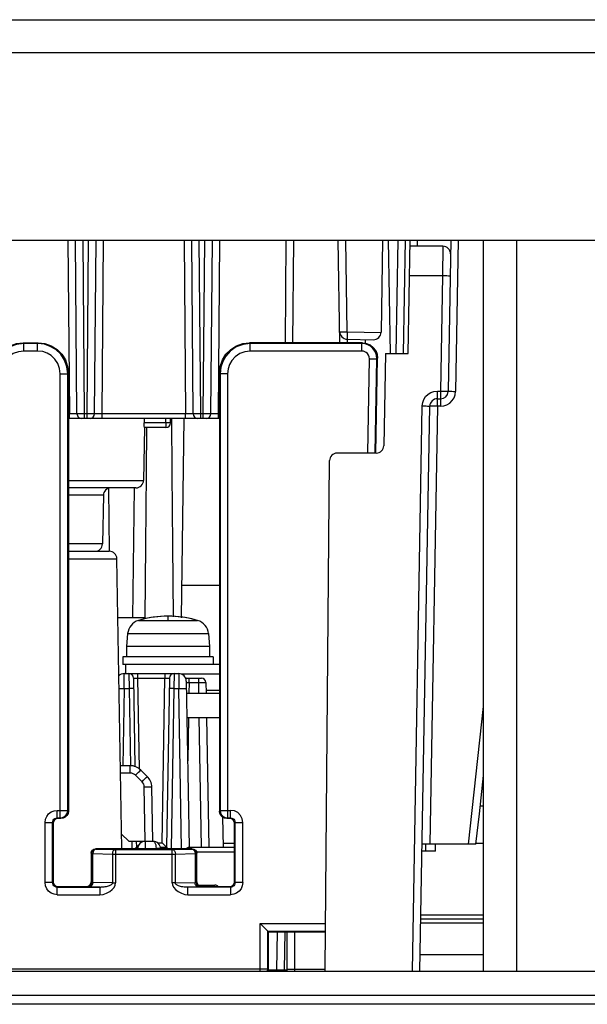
# Model space of a CAD drawing. Extents: x 34 to 410, y 34 to 287.
# Tile 14 of 77: x 89.69 to 95.01, y 89.3 to 98.52. Entities that reach past the tile are written whole.
import ezdxf

# ---------------------------------------------------------------- set-up
doc = ezdxf.new("R2010")
doc.units = 0
doc.header["$LTSCALE"] = 23.1
doc.layers.get('0').update_dxf_attribs({"linetype": 'CONTINUOUS'})
for name, color, linetype in [('ALL_AXIS', 7, 'CONTINUOUS'), ('ALL_CURVE', 7, 'CONTINUOUS'), ('ALL_FEATURES', 7, 'CONTINUOUS')]:
    doc.layers.add(name, color=color, linetype=linetype)

msp = doc.modelspace()

# ---------------------------------------------------------------- linework, layer by layer
at = {"color": 7, "linetype": 'CONTINUOUS'}
for p, q in [((91.2139, 93.2268), (91.5637, 93.2268)), ((91.7051, 90.8085), (91.6016, 90.8085)), ((93.5888, 90.7378), (93.4622, 90.7378)), ((93.4983, 90.7378), (93.4983, 90.8014)), ((93.5888, 90.7378), (93.5888, 90.8014)), ((94.0385, 90.8085), (93.9677, 90.8085))]:
    msp.add_line(p, q, dxfattribs=at)
at = {"layer": 'ALL_AXIS', "color": 9, "linetype": 'CONTINUOUS'}
for p, q in [((90.8057, 92.8973), (91.36, 92.8973)), ((90.7044, 92.7739), (91.4613, 92.7739))]:
    msp.add_line(p, q, dxfattribs=at)
at = {"layer": 'ALL_AXIS', "color": 7, "linetype": 'CONTINUOUS'}
for p, q in [((90.7044, 92.7739), (90.694, 92.654)), ((91.4613, 92.7739), (91.4718, 92.654)), ((90.694, 92.654), (90.694, 92.5551)), ((91.4718, 92.654), (90.694, 92.654)), ((91.4718, 92.654), (91.4718, 92.5551)), ((90.6586, 92.5551), (90.6586, 92.4843)), ((91.5071, 92.5551), (90.6586, 92.5551)), ((90.6869, 92.4843), (90.6586, 92.4843)), ((91.5071, 92.5551), (91.5071, 92.4843)), ((94.0318, 91.3883), (94.0385, 91.3883)), ((94.0075, 91.1621), (94.0385, 91.1621))]:
    msp.add_line(p, q, dxfattribs=at)
for centre, radius, start, end in [((90.8453, 92.7615), 0.1414, 106.25703, 175), ((91.0829, 91.9469), 0.9899, 73.74297, 106.25703), ((91.3204, 92.7615), 0.1414, 5, 73.74297)]:
    msp.add_arc(centre, radius, start, end, dxfattribs=at)
at = {"layer": 'ALL_CURVE', "color": 40, "linetype": 'CONTINUOUS'}
msp.add_line((91.0829, 92.9036), (91.0829, 92.9369), dxfattribs=at)
msp.add_arc((91.0829, 91.9469), 0.9899, 75.0994, 104.9006, dxfattribs=at)
at = {"layer": 'ALL_FEATURES', "color": 3, "linetype": 'CONTINUOUS'}
for p, q in [((59.8008, 98.523), (104.9286, 98.523)), ((59.8008, 96.4582), (104.942, 96.4582)), ((94.0385, 89.6135), (94.0385, 96.4582)), ((90.6869, 92.3995), (90.6869, 92.4843)), ((91.5637, 92.4843), (90.6869, 92.4843)), ((91.2557, 92.2156), (91.5637, 92.2156)), ((63.6332, 89.6135), (99.9782, 89.6135))]:
    msp.add_line(p, q, dxfattribs=at)
at = {"layer": 'ALL_FEATURES', "color": 9, "linetype": 'CONTINUOUS'}
for p, q in [((101.1944, 98.2119), (63.5484, 98.2119)), ((90.1447, 96.4582), (90.1589, 94.8315)), ((90.3003, 94.8315), (90.2862, 96.4582)), ((90.3239, 94.8315), (90.3381, 96.4582)), ((90.4653, 94.8315), (90.4795, 96.4582)), ((91.2337, 96.4582), (91.2479, 94.8315)), ((91.3893, 94.8315), (91.3751, 96.4582)), ((91.4128, 94.8315), (91.427, 96.4582)), ((91.5543, 94.8315), (91.5685, 96.4582)), ((92.1823, 95.4966), (92.1907, 96.4582)), ((92.7622, 95.6002), (92.7472, 96.4582)), ((93.2346, 96.4582), (93.2161, 95.3976)), ((93.4197, 96.4017), (93.4207, 96.4582)), ((93.8017, 96.4582), (93.777, 95.0422)), ((94.3497, 89.6135), (94.3497, 96.4582)), ((93.6581, 96.4017), (93.6544, 96.1238)), ((93.6544, 96.1238), (93.3441, 96.1238)), ((93.6544, 96.1238), (93.6356, 95.0453)), ((92.7622, 95.6002), (92.761, 95.5308)), ((92.7622, 95.6002), (93.0781, 95.5947)), ((92.764, 95.4966), (92.7634, 95.5308)), ((89.7252, 95.4966), (89.7314, 95.4904)), ((89.7314, 95.4197), (89.7314, 95.4904)), ((89.8605, 95.4904), (89.7314, 95.4904)), ((89.8605, 95.4904), (89.8667, 95.4966)), ((89.8605, 95.4197), (89.8605, 95.4904)), ((91.8465, 95.4966), (91.8527, 95.4904)), ((91.8527, 95.4197), (91.8527, 95.4904)), ((92.8984, 95.4904), (91.8527, 95.4904)), ((92.8984, 95.4904), (92.9047, 95.4966)), ((92.8984, 95.4197), (92.8984, 95.4904)), ((89.8605, 95.4197), (89.7314, 95.4197)), ((92.8984, 95.4197), (91.8527, 95.4197)), ((92.9537, 94.4642), (92.9691, 95.3478)), ((92.9691, 95.3478), (93.0398, 95.3465)), ((93.0244, 94.4644), (93.0398, 95.3465)), ((93.0398, 95.3465), (93.0461, 95.3527)), ((90.0726, 91.0481), (90.0726, 95.2076)), ((90.0726, 95.2076), (90.1433, 95.2076)), ((90.1433, 95.2076), (90.1495, 95.2138)), ((90.1433, 91.1188), (90.1433, 95.2076)), ((91.5637, 95.2138), (91.5699, 95.2076)), ((91.5699, 95.2076), (91.5699, 91.1188)), ((91.6406, 95.2076), (91.5699, 95.2076)), ((91.6406, 95.2076), (91.6406, 91.0481)), ((93.6057, 94.9032), (93.6057, 95.0453)), ((93.6057, 95.0453), (93.6356, 95.0453)), ((93.6356, 95.0453), (93.6356, 94.9032)), ((93.3719, 89.6135), (93.4643, 94.9063)), ((93.6057, 94.9032), (93.5341, 90.8014)), ((93.6356, 94.9032), (93.6057, 94.9032)), ((90.1589, 94.8315), (90.1495, 94.8315)), ((90.1589, 94.7895), (90.1589, 94.8315)), ((90.2224, 94.8314), (90.2024, 94.8314)), ((90.2706, 94.8314), (90.2447, 94.8314)), ((90.3003, 94.8315), (90.2706, 94.8314)), ((90.3003, 94.7895), (90.3003, 94.8315)), ((90.3239, 94.8315), (90.3003, 94.8315)), ((90.3239, 94.7895), (90.3239, 94.8315)), ((90.3482, 94.8314), (90.3239, 94.8315)), ((90.3758, 94.8314), (90.3482, 94.8314)), ((90.388, 94.8314), (90.3758, 94.8314)), ((90.4653, 94.8315), (90.4348, 94.8314)), ((90.4653, 94.7895), (90.4653, 94.8315)), ((91.2479, 94.8315), (90.4653, 94.8315)), ((91.063, 94.7465), (91.0635, 94.7895)), ((91.2479, 94.7895), (91.2479, 94.8315)), ((91.3114, 94.8314), (91.2914, 94.8314)), ((91.3595, 94.8314), (91.3336, 94.8314)), ((91.3893, 94.8315), (91.3595, 94.8314)), ((91.3893, 94.7895), (91.3893, 94.8315)), ((91.4128, 94.8315), (91.3893, 94.8315)), ((91.4128, 94.7895), (91.4128, 94.8315)), ((91.4371, 94.8314), (91.4128, 94.8315)), ((91.4647, 94.8314), (91.4371, 94.8314)), ((91.477, 94.8314), (91.4647, 94.8314)), ((91.5543, 94.8315), (91.5238, 94.8314)), ((91.5543, 94.7895), (91.5543, 94.8315)), ((91.5637, 94.8315), (91.5543, 94.8315)), ((91.063, 94.7465), (90.8599, 94.7465)), ((91.063, 94.7465), (91.063, 94.7046)), ((90.1495, 94.2084), (90.8531, 94.2084)), ((90.4768, 94.0695), (90.1495, 94.0695)), ((90.4689, 93.6145), (90.1495, 93.6145)), ((90.1495, 93.4755), (90.6033, 93.4755)), ((90.6704, 92.2605), (90.6716, 92.3995)), ((90.7158, 92.3995), (90.7175, 92.2605)), ((90.8006, 92.3578), (90.8006, 92.3995)), ((91.054, 92.3995), (91.054, 92.3578)), ((91.1388, 92.3995), (91.1371, 92.2605)), ((91.183, 92.3995), (91.1842, 92.2605)), ((91.5637, 92.3932), (91.2107, 92.3932)), ((90.8155, 91.5056), (90.8006, 92.3578)), ((90.8006, 92.3578), (91.054, 92.3578)), ((91.027, 90.8148), (91.054, 92.3578)), ((91.2539, 92.3156), (91.2795, 92.3154)), ((91.2795, 92.3154), (91.2777, 92.2156)), ((91.2795, 92.3154), (91.2795, 92.3571)), ((91.2795, 92.3154), (91.3671, 92.3154)), ((91.3671, 92.3571), (91.3671, 92.3154)), ((91.3671, 92.3154), (91.3866, 92.3156)), ((91.3671, 92.3154), (91.3688, 92.2156)), ((91.3866, 92.3156), (91.4064, 92.3157)), ((90.6704, 92.2605), (90.6578, 91.5368)), ((90.6704, 92.2605), (90.7175, 92.2605)), ((90.7175, 92.2605), (90.7301, 91.5369)), ((91.1371, 92.2605), (91.1109, 90.759)), ((91.1371, 92.2605), (91.1842, 92.2605)), ((91.2104, 90.759), (91.1842, 92.2605)), ((91.5637, 92.2405), (91.4391, 92.2405)), ((93.8968, 90.8014), (94.0385, 92.0903)), ((91.2738, 91.9894), (91.2667, 91.5837)), ((91.3728, 91.9894), (91.394, 90.7732)), ((90.728, 91.4674), (90.728, 91.5368)), ((90.728, 91.4674), (90.6383, 91.4674)), ((90.8389, 91.3868), (90.7776, 91.4471)), ((90.869, 90.8297), (90.8601, 91.3376)), ((90.0443, 91.0481), (90.0443, 91.1188)), ((90.0443, 91.1188), (90.1433, 91.1188)), ((90.1433, 91.1188), (90.1495, 91.1126)), ((91.5637, 91.1126), (91.5699, 91.1188)), ((91.5699, 91.1188), (91.6689, 91.1188)), ((91.6689, 91.0481), (91.6689, 91.1188)), ((90.0443, 91.0481), (90.0505, 91.0419)), ((90.0443, 91.0481), (90.0726, 91.0481)), ((90.0726, 91.0481), (90.0788, 91.0419)), ((91.6344, 91.0419), (91.6406, 91.0481)), ((91.6406, 91.0481), (91.6689, 91.0481)), ((91.6689, 91.0481), (91.6627, 91.0419)), ((89.9312, 90.4417), (89.9312, 91.0056)), ((89.9312, 91.0056), (90.0019, 91.0056)), ((90.0019, 90.4417), (90.0019, 91.0056)), ((90.0019, 91.0056), (90.0081, 90.9994)), ((91.7113, 91.0056), (91.7051, 90.9994)), ((91.7113, 90.4417), (91.7113, 91.0056)), ((91.7113, 91.0056), (91.782, 91.0056)), ((91.782, 90.4417), (91.782, 91.0056)), ((90.7425, 90.8302), (90.7437, 90.759)), ((90.8276, 90.8148), (90.8273, 90.8297)), ((90.8695, 90.8297), (90.8695, 90.7603)), ((90.404, 90.759), (90.4075, 90.7555)), ((90.4075, 90.7555), (90.4072, 90.7555)), ((90.4075, 90.7555), (90.5913, 90.7523)), ((90.5913, 90.7523), (90.5913, 90.4402)), ((90.5913, 90.7523), (91.1219, 90.7523)), ((90.8695, 90.7603), (90.971, 90.7603)), ((90.9851, 90.8148), (91.027, 90.8148)), ((91.1219, 90.7523), (91.3057, 90.7555)), ((91.1219, 90.4402), (91.1219, 90.7523)), ((91.3057, 90.7555), (91.3091, 90.759)), ((91.3486, 90.7315), (91.7059, 90.7315)), ((90.3616, 90.7166), (90.3651, 90.7131)), ((90.3668, 90.7252), (90.3651, 90.7131)), ((90.3651, 90.4444), (90.3651, 90.7131)), ((90.3651, 90.7131), (90.3775, 90.7131)), ((90.3775, 90.4434), (90.3775, 90.7131)), ((90.3775, 90.7131), (90.5613, 90.7099)), ((90.5613, 90.7099), (90.5613, 90.4402)), ((90.5613, 90.7099), (91.1519, 90.7099)), ((91.1519, 90.7099), (91.3357, 90.7131)), ((91.1519, 90.4402), (91.1519, 90.7099)), ((91.3357, 90.7131), (91.3357, 90.4434)), ((91.3357, 90.7131), (91.3481, 90.7131)), ((91.3463, 90.7252), (91.3481, 90.7131)), ((91.3481, 90.7131), (91.3516, 90.7166)), ((91.3481, 90.7131), (91.3481, 90.4444)), ((90.0019, 90.4417), (89.9312, 90.4417)), ((90.0019, 90.4417), (90.0081, 90.4479)), ((90.0443, 90.3993), (90.0505, 90.4055)), ((90.0443, 90.3286), (90.0443, 90.3993)), ((90.0443, 90.3993), (90.4523, 90.3993)), ((90.3227, 90.402), (90.3192, 90.4055)), ((90.445, 90.3993), (90.3475, 90.401)), ((90.3651, 90.4444), (90.3616, 90.4479)), ((90.5613, 90.4402), (90.3775, 90.4434)), ((90.445, 90.3993), (90.445, 90.3286)), ((90.5613, 90.4402), (90.5913, 90.4402)), ((91.1519, 90.4402), (91.1219, 90.4402)), ((91.1519, 90.4402), (91.3357, 90.4434)), ((91.2682, 90.3993), (91.3657, 90.401)), ((91.2682, 90.3286), (91.2682, 90.3993)), ((91.3481, 90.4444), (91.3516, 90.4479)), ((91.3905, 90.402), (91.394, 90.4055)), ((91.4937, 90.4196), (91.4937, 90.4055)), ((91.6689, 90.3993), (91.6627, 90.4055)), ((91.6689, 90.3993), (91.6689, 90.3286)), ((91.7113, 90.4417), (91.7051, 90.4479)), ((91.782, 90.4417), (91.7113, 90.4417)), ((90.0443, 90.3286), (90.445, 90.3286)), ((91.2682, 90.3286), (91.6689, 90.3286)), ((94.0385, 90.1368), (93.4518, 90.1368)), ((91.9464, 89.6135), (91.9464, 90.0581)), ((91.9464, 90.0581), (92.558, 90.0581)), ((92.0171, 89.6338), (92.0171, 89.9874)), ((92.0171, 89.9874), (92.5574, 89.9874)), ((92.1762, 89.9812), (92.1701, 89.6264)), ((92.2708, 89.6135), (92.2708, 89.9812)), ((93.4453, 89.7691), (94.0385, 89.7691)), ((72.7257, 89.6338), (92.0171, 89.6338)), ((92.0139, 89.6135), (92.0171, 89.6338)), ((92.0233, 89.6276), (92.0171, 89.6338)), ((92.0233, 89.6264), (92.0994, 89.6264)), ((92.1701, 89.6135), (92.1701, 89.6264)), ((92.1701, 89.6264), (92.2001, 89.6264)), ((92.5543, 89.627), (92.255, 89.6271)), ((99.9782, 89.3024), (89.4424, 89.3024))]:
    msp.add_line(p, q, dxfattribs=at)
at = {"layer": 'ALL_FEATURES', "color": 7, "linetype": 'CONTINUOUS'}
for p, q in [((90.2296, 94.8315), (90.2154, 96.4582)), ((90.3946, 94.8315), (90.4088, 96.4582)), ((91.3186, 94.8315), (91.3044, 96.4582)), ((91.4836, 94.8315), (91.4978, 96.4582)), ((92.253, 95.4966), (92.2614, 96.4582)), ((92.6933, 95.4966), (92.6765, 96.4582)), ((93.0932, 96.4582), (93.0781, 95.5959)), ((93.1455, 96.4582), (93.164, 95.3976)), ((93.3053, 96.4582), (93.2868, 95.3976)), ((93.3314, 95.3976), (93.35, 96.4582)), ((93.731, 96.4582), (93.7063, 95.0428)), ((93.6581, 96.4017), (93.349, 96.4017)), ((92.761, 95.5308), (93.0062, 95.5265)), ((92.9284, 95.5278), (92.9287, 95.4934)), ((89.7252, 95.4966), (89.8667, 95.4966)), ((92.9047, 95.4966), (91.8465, 95.4966)), ((93.0306, 94.4643), (93.0461, 95.3527)), ((93.1193, 95.3976), (93.1042, 94.5337)), ((93.1193, 95.3976), (93.3314, 95.3976)), ((90.1495, 95.2138), (90.1495, 91.1126)), ((91.5637, 95.2138), (91.5637, 91.1126)), ((93.6057, 94.9733), (93.6356, 94.9733)), ((93.7063, 95.0428), (93.7062, 95.0403)), ((93.4426, 89.6135), (93.535, 94.9039)), ((91.5637, 94.7895), (90.1495, 94.7895)), ((90.8606, 94.7895), (90.8599, 94.7465)), ((91.1054, 94.7465), (91.1059, 94.7895)), ((91.2101, 92.9227), (91.233, 94.7895)), ((90.8618, 94.7046), (90.8531, 94.2084)), ((91.063, 94.7046), (90.8613, 94.7046)), ((93.0335, 94.4642), (92.6666, 94.4642)), ((92.5543, 89.627), (92.5959, 94.3941)), ((90.7824, 94.139), (90.1495, 94.139)), ((90.4768, 94.0695), (90.4689, 93.6145)), ((90.5236, 94.1342), (90.5308, 93.545)), ((90.7654, 94.1392), (90.7505, 92.9227)), ((90.1494, 93.545), (90.5326, 93.545)), ((90.4182, 93.5481), (90.4183, 93.545)), ((90.6507, 90.759), (90.6033, 93.4755)), ((90.8656, 92.9227), (90.6129, 92.9227)), ((90.6716, 92.3995), (91.183, 92.3995)), ((90.7582, 92.3578), (90.7727, 91.5291)), ((91.0964, 92.3578), (91.0687, 90.7732)), ((91.2512, 92.3571), (91.3954, 92.3571)), ((91.2537, 92.33), (91.2809, 90.7732)), ((91.4378, 92.3154), (91.4395, 92.2156)), ((91.2596, 91.9894), (91.5637, 91.9894)), ((91.4435, 91.9894), (91.4647, 90.7732)), ((90.728, 91.5368), (90.6371, 91.5368)), ((90.8885, 91.436), (90.8272, 91.4963)), ((90.9397, 90.8297), (90.9308, 91.3376)), ((90.0788, 91.0419), (90.0505, 91.0419)), ((91.6026, 90.7732), (91.5952, 91.0542)), ((91.6627, 91.0419), (91.6344, 91.0419)), ((90.0081, 90.9994), (90.0081, 90.4479)), ((91.7051, 90.4479), (91.7051, 90.9994)), ((90.6483, 90.8966), (90.7152, 90.8297)), ((90.7152, 90.8297), (90.869, 90.8297)), ((90.7849, 90.8297), (90.7859, 90.7732)), ((90.8695, 90.8297), (90.9427, 90.8297)), ((90.3741, 90.7466), (90.3878, 90.7558)), ((90.3878, 90.7558), (90.404, 90.759)), ((90.4072, 90.7555), (90.3913, 90.7523)), ((91.3091, 90.759), (90.404, 90.759)), ((90.7859, 90.7732), (90.8007, 90.7732)), ((90.8111, 90.7981), (90.7976, 90.7846)), ((91.0114, 90.7732), (91.0687, 90.7732)), ((91.027, 90.8148), (91.0501, 90.7915)), ((91.0501, 90.7915), (91.0628, 90.7788)), ((91.0704, 90.7716), (91.0746, 90.7675)), ((91.0746, 90.7675), (91.0832, 90.759)), ((91.2746, 90.7732), (91.7059, 90.7732)), ((91.3091, 90.759), (91.3254, 90.7558)), ((91.3254, 90.7558), (91.3391, 90.7466)), ((93.9677, 90.8014), (93.4634, 90.8014)), ((90.3616, 90.7166), (90.3616, 90.4479)), ((90.3683, 90.7293), (90.3668, 90.7252)), ((91.3449, 90.7293), (91.3463, 90.7252)), ((91.3516, 90.4479), (91.3516, 90.7166)), ((90.0505, 90.4055), (90.3192, 90.4055)), ((91.3628, 90.4196), (91.522, 90.4196)), ((91.394, 90.4055), (91.6627, 90.4055)), ((93.4511, 90.1014), (94.0385, 90.1014)), ((92.0233, 89.9812), (91.9464, 90.0581)), ((93.4505, 90.0661), (94.0385, 90.0661)), ((92.0233, 89.6276), (92.0233, 89.9812)), ((92.0233, 89.9812), (92.5573, 89.9812)), ((92.1055, 89.9812), (92.0994, 89.6264)), ((92.2001, 89.6277), (92.2001, 89.9812)), ((92.0233, 89.6276), (92.0211, 89.6135)), ((63.6332, 89.3872), (99.9782, 89.3872))]:
    msp.add_line(p, q, dxfattribs=at)
at = {"layer": 'ALL_FEATURES', "color": 2, "linetype": 'CONTINUOUS'}
msp.add_line((94.0385, 91.3883), (94.0318, 91.3883), dxfattribs=at)
at = {"layer": 'ALL_FEATURES', "color": 9, "linetype": 'CONTINUOUS'}
for points in [[(93.7251, 96.1213), (93.7217, 96.1217), (93.7116, 96.1223), (93.696, 96.1228), (93.6763, 96.1233), (93.6544, 96.1238)], [(92.6915, 95.6002), (92.6939, 95.5999), (92.701, 95.5998), (92.7122, 95.5997), (92.7269, 95.5998), (92.7439, 95.5999), (92.7622, 95.6002)], [(89.7314, 95.4904), (89.664, 95.4822), (89.6005, 95.4583), (89.5448, 95.4201), (89.5018, 95.3727), (89.4733, 95.3231), (89.4556, 95.2701), (89.4486, 95.2076)], [(90.1433, 95.2076), (90.1357, 95.2728), (90.1133, 95.3343), (90.0773, 95.3892), (90.0306, 95.4335), (89.9798, 95.464), (89.9242, 95.4831), (89.8605, 95.4904)], [(91.8527, 95.4904), (91.7853, 95.4822), (91.7218, 95.4583), (91.6661, 95.4201), (91.6231, 95.3727), (91.5946, 95.3231), (91.5769, 95.2701), (91.5699, 95.2076)], [(93.0398, 95.3465), (93.0358, 95.3824), (93.0229, 95.416), (93.0028, 95.4444), (92.9794, 95.4649), (92.9552, 95.4785), (92.929, 95.487), (92.8984, 95.4904)], [(89.7314, 95.4197), (89.6809, 95.4136), (89.6332, 95.3956), (89.5914, 95.367), (89.5592, 95.3314), (89.5378, 95.2942), (89.5245, 95.2545), (89.5193, 95.2076)], [(90.0726, 95.2076), (90.0669, 95.2565), (90.0501, 95.3026), (90.0231, 95.3438), (89.9881, 95.377), (89.95, 95.3999), (89.9083, 95.4143), (89.8605, 95.4197)], [(91.8527, 95.4197), (91.8022, 95.4136), (91.7545, 95.3956), (91.7127, 95.367), (91.6805, 95.3314), (91.6591, 95.2942), (91.6458, 95.2545), (91.6406, 95.2076)], [(92.9691, 95.3478), (92.9671, 95.3657), (92.9607, 95.3825), (92.9506, 95.3967), (92.9389, 95.407), (92.9268, 95.4138), (92.9137, 95.418), (92.8984, 95.4197)], [(93.4643, 94.9063), (93.4683, 94.9374), (93.479, 94.9668), (93.496, 94.9931), (93.5183, 95.015), (93.5449, 95.0315), (93.5744, 95.0418), (93.6057, 95.0453)], [(93.6356, 95.0453), (93.6539, 95.0449), (93.671, 95.0445), (93.6856, 95.044)], [(93.6356, 94.9032), (93.6665, 94.9067), (93.6962, 94.9169), (93.7229, 94.9334), (93.7453, 94.9554), (93.7623, 94.9817), (93.773, 95.0112), (93.777, 95.0422)], [(93.6856, 95.044), (93.6969, 95.0436), (93.7039, 95.0432), (93.7063, 95.0428)], [(93.7063, 95.0428), (93.7087, 95.0429), (93.7158, 95.043)], [(93.7158, 95.043), (93.727, 95.0429), (93.7417, 95.0427), (93.7587, 95.0425), (93.777, 95.0422)], [(93.4643, 94.9063), (93.4826, 94.906), (93.4996, 94.9055), (93.5143, 94.9051), (93.5255, 94.9046), (93.5326, 94.9042), (93.535, 94.9039)], [(93.6057, 94.9032), (93.5874, 94.9035), (93.5703, 94.9038), (93.5557, 94.9039), (93.5444, 94.904), (93.5374, 94.904), (93.535, 94.9039)], [(90.2024, 94.8314), (90.1752, 94.8315), (90.1589, 94.8315)], [(90.2296, 94.8315), (90.2278, 94.8315), (90.2224, 94.8314)], [(90.2447, 94.8314), (90.2339, 94.8314), (90.2308, 94.8315), (90.2296, 94.8315)], [(90.3946, 94.8315), (90.3939, 94.8315), (90.3918, 94.8315), (90.388, 94.8314)], [(90.4348, 94.8314), (90.4104, 94.8314), (90.4018, 94.8314), (90.3964, 94.8315), (90.3946, 94.8315)], [(91.2914, 94.8314), (91.2641, 94.8315), (91.2479, 94.8315)], [(91.3186, 94.8315), (91.3167, 94.8315), (91.3114, 94.8314)], [(91.3336, 94.8314), (91.3229, 94.8314), (91.3198, 94.8315), (91.3186, 94.8315)], [(91.4836, 94.8315), (91.4828, 94.8315), (91.4807, 94.8315), (91.477, 94.8314)], [(91.5238, 94.8314), (91.4993, 94.8314), (91.4908, 94.8314), (91.4854, 94.8315), (91.4836, 94.8315)], [(91.1054, 94.7465), (91.1033, 94.7464), (91.0972, 94.7463), (91.0878, 94.7463), (91.0759, 94.7464), (91.063, 94.7465)], [(90.7582, 92.3578), (90.7597, 92.358), (90.7639, 92.3581), (90.7706, 92.3581), (90.7794, 92.3581), (90.7897, 92.358), (90.8006, 92.3578)], [(91.054, 92.3578), (91.065, 92.358), (91.0752, 92.3581), (91.084, 92.3581), (91.0907, 92.3581), (91.0949, 92.358), (91.0964, 92.3578)], [(91.4064, 92.3157), (91.4233, 92.3157), (91.4295, 92.3156), (91.4341, 92.3156), (91.4369, 92.3155), (91.4378, 92.3154)], [(90.6245, 92.261), (90.6351, 92.261), (90.6521, 92.2608), (90.6704, 92.2605)], [(90.7599, 92.2605), (90.7578, 92.2607), (90.7518, 92.2608), (90.7424, 92.2608), (90.7306, 92.2607), (90.7175, 92.2605)], [(91.1371, 92.2605), (91.124, 92.2607), (91.1122, 92.2608), (91.1028, 92.2608), (91.0968, 92.2607), (91.0947, 92.2605)], [(91.1842, 92.2605), (91.2025, 92.2608), (91.2195, 92.261), (91.2342, 92.261), (91.2454, 92.261), (91.2525, 92.2608), (91.2549, 92.2605)], [(90.7776, 91.4471), (90.7928, 91.4625), (90.8065, 91.4763), (90.8175, 91.4871), (90.8246, 91.494), (90.8272, 91.4963)], [(90.7776, 91.4471), (90.7675, 91.4553), (90.7557, 91.4617), (90.7424, 91.4659), (90.728, 91.4674)], [(90.8389, 91.3868), (90.8541, 91.4022), (90.8679, 91.416), (90.8788, 91.4269), (90.8859, 91.4337), (90.8885, 91.436)], [(90.8601, 91.3376), (90.8586, 91.3507), (90.8547, 91.3634), (90.8482, 91.3757), (90.8389, 91.3868)], [(90.8601, 91.3376), (90.8819, 91.3379), (90.9016, 91.3381), (90.9173, 91.3381), (90.9273, 91.3379), (90.9308, 91.3376)], [(89.9312, 91.0056), (89.9351, 91.0349), (89.9463, 91.0622), (89.9643, 91.0856), (89.9878, 91.1036), (90.0151, 91.1149), (90.0443, 91.1188)], [(90.0726, 91.0481), (90.0944, 91.0515), (90.1142, 91.0616), (90.1298, 91.0772), (90.1398, 91.0969), (90.1433, 91.1188)], [(91.5699, 91.1188), (91.5734, 91.0969), (91.5834, 91.0772), (91.599, 91.0616), (91.6187, 91.0515), (91.6406, 91.0481)], [(91.782, 91.0056), (91.7765, 91.0404), (91.7605, 91.072), (91.7354, 91.0971), (91.7039, 91.1132), (91.6689, 91.1188)], [(90.0019, 91.0056), (90.0033, 91.0166), (90.0076, 91.0269), (90.0143, 91.0356), (90.0231, 91.0424), (90.0333, 91.0466), (90.0443, 91.0481)], [(91.6689, 91.0481), (91.6799, 91.0466), (91.6901, 91.0424), (91.6989, 91.0356), (91.7056, 91.0269), (91.7099, 91.0166), (91.7113, 91.0056)], [(90.9427, 90.8297), (90.9506, 90.8269), (90.9574, 90.8194), (90.963, 90.8081), (90.9671, 90.7945), (90.9698, 90.7789), (90.971, 90.7603)], [(90.3864, 90.7429), (90.3799, 90.7292), (90.3775, 90.7131)], [(90.4075, 90.7555), (90.3961, 90.7522), (90.3864, 90.7429)], [(90.5913, 90.7523), (90.5799, 90.749), (90.5702, 90.7397), (90.5637, 90.726), (90.5613, 90.7099)], [(90.7988, 90.7603), (90.8012, 90.7605), (90.8083, 90.7607), (90.8195, 90.7608), (90.8342, 90.7607), (90.8512, 90.7605), (90.8695, 90.7603)], [(91.0134, 90.7603), (91.0113, 90.7604), (91.0053, 90.7605), (90.9959, 90.7605), (90.9841, 90.7604), (90.971, 90.7603)], [(91.1219, 90.7523), (91.1333, 90.749), (91.143, 90.7397), (91.1495, 90.726), (91.1519, 90.7099)], [(91.3057, 90.7555), (91.3171, 90.7522), (91.3268, 90.7429), (91.3333, 90.7292), (91.3357, 90.7131)], [(90.0443, 90.3286), (90.015, 90.3324), (89.9878, 90.3437), (89.9643, 90.3617), (89.9463, 90.3851), (89.935, 90.4124), (89.9312, 90.4417)], [(90.0443, 90.3993), (90.0333, 90.4007), (90.0231, 90.405), (90.0143, 90.4117), (90.0076, 90.4205), (90.0033, 90.4307), (90.0019, 90.4417)], [(90.3651, 90.4444), (90.3619, 90.4282), (90.3527, 90.4144), (90.3389, 90.4052), (90.3227, 90.402)], [(90.3475, 90.401), (90.3347, 90.4013), (90.326, 90.4016), (90.3227, 90.402)], [(90.3775, 90.4434), (90.3751, 90.4273), (90.3686, 90.4136), (90.3589, 90.4044), (90.3475, 90.401)], [(90.3775, 90.4434), (90.3711, 90.4437), (90.3667, 90.444), (90.3651, 90.4444)], [(90.445, 90.3286), (90.4744, 90.3321), (90.506, 90.3424), (90.536, 90.3583), (90.5599, 90.3769), (90.5774, 90.3975), (90.588, 90.4191), (90.5913, 90.4402)], [(90.5613, 90.4402), (90.5608, 90.4357), (90.5592, 90.4313), (90.5566, 90.4272), (90.5533, 90.4236), (90.5493, 90.4202), (90.5445, 90.417), (90.5386, 90.414), (90.5315, 90.411), (90.523, 90.4082), (90.5134, 90.4057), (90.5028, 90.4037), (90.4917, 90.402), (90.4807, 90.4008), (90.4701, 90.4), (90.4606, 90.3995), (90.4523, 90.3993)], [(91.1219, 90.4402), (91.1252, 90.419), (91.1359, 90.3974), (91.1536, 90.3767), (91.1776, 90.358), (91.2077, 90.3422), (91.2391, 90.332), (91.2682, 90.3286)], [(91.6689, 90.3993), (91.2609, 90.3993), (91.2525, 90.3995), (91.243, 90.4), (91.2326, 90.4008), (91.2215, 90.402), (91.2104, 90.4037), (91.1998, 90.4058), (91.1902, 90.4082), (91.1817, 90.411), (91.1746, 90.414), (91.1687, 90.417), (91.1639, 90.4202), (91.1599, 90.4236), (91.1566, 90.4272), (91.154, 90.4313), (91.1524, 90.4357), (91.1519, 90.4402)], [(91.3357, 90.4434), (91.3395, 90.4436), (91.3427, 90.4437), (91.3454, 90.4439), (91.3473, 90.4442), (91.3481, 90.4444)], [(91.3657, 90.401), (91.3543, 90.4044), (91.3446, 90.4136), (91.3381, 90.4273), (91.3357, 90.4434)], [(91.3905, 90.402), (91.3743, 90.4052), (91.3605, 90.4144), (91.3513, 90.4282), (91.3481, 90.4444)], [(91.3657, 90.401), (91.3733, 90.4011), (91.3798, 90.4013), (91.3852, 90.4015), (91.3889, 90.4017), (91.3905, 90.402)], [(91.7113, 90.4417), (91.7099, 90.4307), (91.7056, 90.4205), (91.6989, 90.4117), (91.6901, 90.405), (91.6799, 90.4007), (91.6689, 90.3993)], [(91.782, 90.4417), (91.7781, 90.4124), (91.7668, 90.3851), (91.7489, 90.3617), (91.7255, 90.3437), (91.6982, 90.3324), (91.6689, 90.3286)], [(92.0994, 89.6264), (92.101, 89.6262), (92.106, 89.626), (92.1141, 89.6259), (92.1248, 89.6259), (92.1381, 89.626), (92.1536, 89.6262), (92.1701, 89.6264)], [(92.255, 89.6271), (92.2267, 89.6272), (92.2155, 89.6273), (92.2071, 89.6274), (92.2019, 89.6275), (92.2001, 89.6277)]]:
    msp.add_lwpolyline(points, dxfattribs=at)
at = {"layer": 'ALL_FEATURES', "color": 7, "linetype": 'CONTINUOUS'}
for points in [[(89.4424, 95.2138), (89.4495, 95.2767), (89.4704, 95.3365), (89.5041, 95.3901), (89.5489, 95.4349), (89.6025, 95.4686), (89.6623, 95.4895), (89.7252, 95.4966)], [(89.8667, 95.4966), (89.9296, 95.4895), (89.9894, 95.4686), (90.043, 95.4349), (90.0878, 95.3901), (90.1215, 95.3365), (90.1424, 95.2767), (90.1495, 95.2138)], [(91.5637, 95.2138), (91.5708, 95.2767), (91.5917, 95.3365), (91.6254, 95.3901), (91.6702, 95.4349), (91.7238, 95.4686), (91.7836, 95.4895), (91.8465, 95.4966)], [(92.9047, 95.4966), (92.9417, 95.4917), (92.9761, 95.4772), (93.0056, 95.4543), (93.028, 95.4245), (93.0418, 95.3898), (93.0461, 95.3527)], [(91.115, 94.7895), (91.1193, 94.2768), (91.1249, 93.6027), (91.1304, 92.9301)], [(90.8613, 94.7046), (90.8609, 94.7066), (90.8604, 94.7126), (90.86, 94.722), (90.8598, 94.7338), (90.8599, 94.7465)], [(90.8803, 94.7045), (90.8767, 94.2768), (90.8711, 93.6027), (90.8656, 92.9227)], [(93.9677, 90.8014), (93.9992, 91.0868), (94.0385, 91.4443)], [(90.1495, 91.1126), (90.146, 91.0907), (90.136, 91.071), (90.1204, 91.0554), (90.1006, 91.0453), (90.0788, 91.0419)], [(91.6344, 91.0419), (91.6125, 91.0453), (91.5928, 91.0554), (91.5772, 91.071), (91.5672, 91.0907), (91.5637, 91.1126)], [(90.0505, 91.0419), (90.0343, 91.0386), (90.0205, 91.0294), (90.0113, 91.0157), (90.0081, 90.9994)], [(91.7051, 90.9994), (91.7019, 91.0157), (91.6927, 91.0294), (91.6789, 91.0386), (91.6627, 91.0419)], [(90.3616, 90.7166), (90.3649, 90.7328), (90.3741, 90.7466)], [(90.3913, 90.7523), (90.3775, 90.7431), (90.3683, 90.7293)], [(90.7715, 90.759), (90.78, 90.7675), (90.7842, 90.7716), (90.7859, 90.7732)], [(90.7976, 90.7846), (90.7918, 90.7788), (90.7876, 90.7747), (90.7866, 90.7738)], [(91.0628, 90.7788), (91.067, 90.7747), (91.0704, 90.7716)], [(91.2473, 90.759), (91.2511, 90.7617), (91.2609, 90.7679), (91.2687, 90.7718), (91.2746, 90.7732)], [(91.3057, 90.7555), (91.3219, 90.7523), (91.3357, 90.7431), (91.3449, 90.7293)], [(91.3391, 90.7466), (91.3483, 90.7328), (91.3516, 90.7166)], [(90.0081, 90.4479), (90.0113, 90.4317), (90.0205, 90.4179), (90.0343, 90.4087), (90.0505, 90.4055)], [(90.3192, 90.4055), (90.3354, 90.4087), (90.3492, 90.4179), (90.3584, 90.4317), (90.3616, 90.4479)], [(91.3516, 90.4479), (91.3548, 90.4317), (91.364, 90.4179), (91.3778, 90.4087), (91.394, 90.4055)], [(91.6627, 90.4055), (91.6789, 90.4087), (91.6927, 90.4179), (91.7019, 90.4317), (91.7051, 90.4479)]]:
    msp.add_lwpolyline(points, dxfattribs=at)
for centre, radius, start, end in [((93.6581, 96.331), 0.0707, 359, 90), ((92.7622, 95.6015), 0.0707, 181, 269), ((93.0074, 95.5972), 0.0707, 269, 359), ((93.6057, 94.9026), 0.0707, 90, 179), ((93.6356, 95.044), 0.0707, 270, 357.00122), ((90.2721, 94.8319), 0.0424, 180.5, 270), ((90.3522, 94.8319), 0.0424, 270, 359.5), ((91.361, 94.8319), 0.0424, 180.5, 270), ((91.4411, 94.8319), 0.0424, 270, 359.5), ((91.063, 94.7471), 0.0424, 270, 359.3), ((93.0335, 94.5349), 0.0707, 270, 359), ((92.6666, 94.3935), 0.0707, 90, 179.5), ((90.7824, 94.2097), 0.0707, 270, 359), ((90.5475, 94.0682), 0.0707, 90, 179), ((90.3982, 93.6157), 0.0707, 270, 359), ((90.5326, 93.4743), 0.0707, 1, 90), ((90.6716, 92.3288), 0.0707, 90, 134.56321), ((90.7158, 92.3571), 0.0424, 1.00004, 90.00232), ((91.1388, 92.3571), 0.0424, 90, 179), ((91.183, 92.3288), 0.0707, 1.00104, 90.00002), ((91.2512, 92.3146), 0.0424, 90, 95.22029), ((91.3954, 92.3146), 0.0424, 1, 90), ((90.728, 91.3954), 0.1414, 45.5, 90), ((90.7894, 91.3351), 0.1414, 1, 45.5), ((90.8695, 90.759), 0.0707, 90, 179), ((90.9427, 90.759), 0.0707, 1, 90), ((91.522, 90.3772), 0.0424, 42.38148, 90), ((92.0287, 89.6277), 0.0707, 348.33988, 359), ((92.1294, 89.6277), 0.0707, 348.40889, 360), ((92.4835, 89.6277), 0.0707, 348.36275, 359.5)]:
    msp.add_arc(centre, radius, start, end, dxfattribs=at)

doc.saveas('drawing.dxf')
